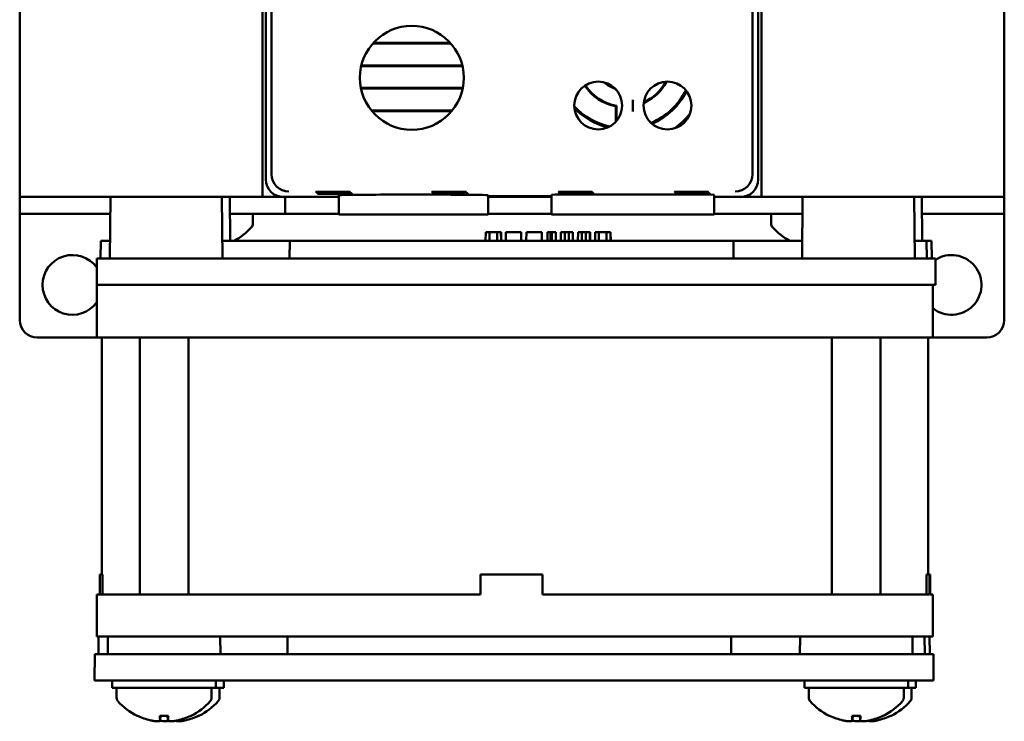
# Model space of a CAD drawing. Header units: inches. Extents: x 1.3 to 23.8, y 0.4 to 18.6.
# Tile 6 of 17: x 9.2 to 12, y 6.7 to 8.7. Entities that reach past the tile are written whole.
import ezdxf

# ---------------------------------------------------------------- set-up
doc = ezdxf.new("R2010")
doc.units = ezdxf.units.IN
doc.header["$LTSCALE"] = 0.8
doc.header["$MEASUREMENT"] = 0
doc.layers.add('Visible (ANSI)', color=7, linetype='Continuous', lineweight=50)

msp = doc.modelspace()

# ---------------------------------------------------------------- linework, layer by layer
at = {"layer": 'Visible (ANSI)'}
for p, q in [((9.1574, 11.7026), (9.1574, 8.2026)), ((11.9574, 8.2026), (11.9574, 11.7026)), ((9.8732, 8.2684), (9.8732, 11.6368)), ((11.2416, 11.6368), (11.2416, 8.2684)), ((9.8479, 8.2026), (9.8479, 9.1026)), ((11.2669, 9.1026), (11.2669, 8.2026)), ((9.8574, 9.0726), (9.8574, 8.2526)), ((11.2574, 8.2526), (11.2574, 9.0726)), ((10.3832, 8.6395), (10.1616, 8.6395)), ((10.3818, 8.6411), (10.163, 8.6411)), ((10.1283, 8.5748), (10.4165, 8.5748)), ((10.1287, 8.5763), (10.4161, 8.5763)), ((10.4174, 8.5129), (10.1274, 8.5129)), ((10.4171, 8.5113), (10.1277, 8.5113)), ((10.8524, 8.4162), (10.8524, 8.4605)), ((10.8542, 8.462), (10.8542, 8.4182)), ((10.9011, 8.479), (10.9011, 8.4462)), ((10.1579, 8.4482), (10.387, 8.4482)), ((10.1592, 8.4466), (10.3856, 8.4466)), ((10.0654, 8.1526), (10.0649, 8.2076)), ((10.4894, 8.1526), (10.4899, 8.2076)), ((10.4899, 8.2053), (10.6696, 8.2053)), ((10.6696, 8.2042), (10.4899, 8.2042)), ((10.6701, 8.1526), (10.6696, 8.2089)), ((10.7311, 8.2167), (10.7311, 8.2176)), ((10.7311, 8.2176), (10.7439, 8.2176)), ((10.7439, 8.2167), (10.7311, 8.2167)), ((10.7328, 8.215), (10.7328, 8.2158)), ((10.7328, 8.2158), (10.7457, 8.2158)), ((10.7457, 8.215), (10.7328, 8.215)), ((10.7346, 8.2132), (10.7346, 8.2141)), ((10.7346, 8.2141), (10.7474, 8.2141)), ((10.7474, 8.2132), (10.7346, 8.2132)), ((10.7363, 8.2123), (10.7492, 8.2123)), ((10.7363, 8.2115), (10.7363, 8.2123)), ((10.7492, 8.2115), (10.7363, 8.2115)), ((10.7439, 8.2167), (10.7439, 8.2176)), ((10.7457, 8.215), (10.7457, 8.2158)), ((10.7474, 8.2132), (10.7474, 8.2141)), ((10.7492, 8.2115), (10.7492, 8.2123)), ((10.8026, 8.2101), (10.9995, 8.2101)), ((11.0611, 8.2176), (11.0739, 8.2176)), ((11.0611, 8.2167), (11.0611, 8.2176)), ((11.0739, 8.2167), (11.0611, 8.2167)), ((11.0628, 8.2158), (11.0757, 8.2158)), ((11.0628, 8.215), (11.0628, 8.2158)), ((11.0757, 8.215), (11.0628, 8.215)), ((11.0646, 8.2132), (11.0646, 8.2141)), ((11.0646, 8.2141), (11.0774, 8.2141)), ((11.0774, 8.2132), (11.0646, 8.2132)), ((11.0663, 8.2123), (11.0792, 8.2123)), ((11.0663, 8.2115), (11.0663, 8.2123)), ((11.0792, 8.2115), (11.0663, 8.2115)), ((11.0739, 8.2167), (11.0739, 8.2176)), ((11.0757, 8.215), (11.0757, 8.2158)), ((11.0774, 8.2132), (11.0774, 8.2141)), ((11.0792, 8.2115), (11.0792, 8.2123)), ((11.132, 8.1526), (11.1325, 8.2089)), ((9.1774, 8.2026), (9.1574, 8.2026)), ((9.1574, 8.2026), (9.1574, 8.1548)), ((9.8479, 8.2026), (9.1774, 8.2026)), ((9.4154, 8.2026), (9.4139, 8.0276)), ((9.7326, 8.2026), (9.7342, 8.0276)), ((9.7546, 8.2026), (9.7557, 8.0776)), ((9.9074, 8.2026), (9.8479, 8.2026)), ((9.9074, 8.2026), (10.065, 8.2026)), ((9.9119, 8.1548), (9.9119, 8.2026)), ((10.4898, 8.2026), (10.6697, 8.2026)), ((11.1325, 8.2026), (11.2074, 8.2026)), ((11.2669, 8.2026), (11.2074, 8.2026)), ((11.9374, 8.2026), (11.2669, 8.2026)), ((11.3838, 8.2026), (11.3822, 8.0276)), ((11.701, 8.2026), (11.7026, 8.0276)), ((11.7229, 8.2026), (11.724, 8.0776)), ((11.9574, 8.2026), (11.9374, 8.2026)), ((11.9574, 8.1548), (11.9574, 8.2026)), ((9.2074, 8.1548), (9.1574, 8.1548)), ((9.1574, 7.8526), (9.1574, 8.1548)), ((9.1574, 8.1548), (9.1574, 8.1548)), ((9.2074, 8.1548), (9.415, 8.1548)), ((9.7561, 8.1548), (9.755, 8.1548)), ((9.7561, 8.1548), (9.9119, 8.1548)), ((9.8204, 8.1268), (9.8204, 8.1548)), ((10.0654, 8.1548), (9.9119, 8.1548)), ((10.0654, 8.1526), (10.4894, 8.1526)), ((10.4894, 8.1548), (10.6701, 8.1548)), ((10.6701, 8.1526), (10.8026, 8.1526)), ((10.9995, 8.1526), (10.8026, 8.1526)), ((10.9995, 8.1526), (11.132, 8.1526)), ((11.1321, 8.1548), (11.3587, 8.1548)), ((11.2944, 8.1268), (11.2944, 8.1548)), ((11.3834, 8.1548), (11.3587, 8.1548)), ((11.7234, 8.1548), (11.9074, 8.1548)), ((11.9574, 8.1548), (11.9074, 8.1548)), ((11.9574, 8.1548), (11.9574, 7.8526)), ((11.9574, 8.1548), (11.9574, 8.1548)), ((10.4824, 8.0776), (10.4826, 8.1026)), ((10.4935, 8.1026), (10.4826, 8.1026)), ((10.5148, 8.1026), (10.4935, 8.1026)), ((10.4935, 8.0776), (10.4935, 8.1026)), ((10.5261, 8.1026), (10.5148, 8.1026)), ((10.5149, 8.0776), (10.5148, 8.1026)), ((10.5265, 8.1026), (10.5261, 8.1026)), ((10.5264, 8.0776), (10.5261, 8.1026)), ((10.5268, 8.0776), (10.5265, 8.1026)), ((10.5396, 8.0776), (10.54, 8.1026)), ((10.5836, 8.1026), (10.54, 8.1026)), ((10.5838, 8.0776), (10.5836, 8.1026)), ((10.5836, 8.1026), (10.5836, 8.1026)), ((10.5838, 8.0776), (10.5836, 8.1026)), ((10.598, 8.0776), (10.5983, 8.1026)), ((10.6419, 8.1026), (10.5983, 8.1026)), ((10.642, 8.1026), (10.6419, 8.1026)), ((10.6421, 8.0776), (10.6419, 8.1026)), ((10.6422, 8.0776), (10.642, 8.1026)), ((10.6586, 8.0776), (10.6588, 8.1026)), ((10.6673, 8.1026), (10.6588, 8.1026)), ((10.667, 8.0776), (10.6673, 8.1026)), ((10.6705, 8.1026), (10.6673, 8.1026)), ((10.6817, 8.1026), (10.6705, 8.1026)), ((10.6705, 8.0776), (10.6705, 8.1026)), ((10.682, 8.0776), (10.6817, 8.1026)), ((10.6964, 8.0776), (10.6966, 8.1026)), ((10.7076, 8.1026), (10.6966, 8.1026)), ((10.7075, 8.0776), (10.7076, 8.1026)), ((10.719, 8.1026), (10.7076, 8.1026)), ((10.7302, 8.1026), (10.719, 8.1026)), ((10.7191, 8.0776), (10.719, 8.1026)), ((10.7306, 8.1026), (10.7302, 8.1026)), ((10.7304, 8.0776), (10.7302, 8.1026)), ((10.7308, 8.0776), (10.7306, 8.1026)), ((10.745, 8.0776), (10.7452, 8.1026)), ((10.7562, 8.1026), (10.7452, 8.1026)), ((10.7561, 8.0776), (10.7562, 8.1026)), ((10.7677, 8.1026), (10.7562, 8.1026)), ((10.7788, 8.1026), (10.7677, 8.1026)), ((10.7678, 8.0776), (10.7677, 8.1026)), ((10.7793, 8.1026), (10.7788, 8.1026)), ((10.779, 8.0776), (10.7788, 8.1026)), ((10.7795, 8.0776), (10.7793, 8.1026)), ((10.7936, 8.0776), (10.7938, 8.1026)), ((10.8048, 8.1026), (10.7938, 8.1026)), ((10.8047, 8.0776), (10.8048, 8.1026)), ((10.826, 8.1026), (10.8048, 8.1026)), ((10.8373, 8.1026), (10.826, 8.1026)), ((10.8261, 8.0776), (10.826, 8.1026)), ((10.8378, 8.1026), (10.8373, 8.1026)), ((10.8376, 8.0776), (10.8373, 8.1026)), ((10.8381, 8.0776), (10.8378, 8.1026)), ((9.3872, 8.0276), (9.3877, 8.0776)), ((9.4143, 8.0776), (9.3877, 8.0776)), ((9.9252, 8.0776), (9.7337, 8.0776)), ((9.9251, 8.0276), (9.9252, 8.0776)), ((11.1869, 8.0776), (9.9252, 8.0776)), ((11.3827, 8.0776), (11.1869, 8.0776)), ((11.1871, 8.0276), (11.1869, 8.0776)), ((11.7366, 8.0776), (11.7021, 8.0776)), ((11.7507, 8.0776), (11.7366, 8.0776)), ((11.7371, 8.0276), (11.7366, 8.0776)), ((11.7511, 8.0276), (11.7507, 8.0776)), ((9.3764, 7.9526), (9.377, 8.0276)), ((9.377, 8.0276), (9.5006, 8.0276)), ((9.5006, 8.0276), (11.6114, 8.0276)), ((11.6114, 8.0276), (11.7378, 8.0276)), ((11.7378, 8.0276), (11.7613, 8.0276)), ((11.7613, 8.0276), (11.7613, 8.0276)), ((11.762, 7.9526), (11.7613, 8.0276)), ((9.3767, 7.9526), (9.3764, 7.9526)), ((9.3767, 7.9526), (9.4759, 7.9526)), ((9.3767, 7.8026), (9.3767, 7.9526)), ((10.8901, 7.9526), (9.4759, 7.9526)), ((10.8901, 7.9526), (11.6121, 7.9526)), ((11.635, 7.9526), (11.6121, 7.9526)), ((11.6358, 7.9526), (11.635, 7.9526)), ((11.6358, 7.9526), (11.7366, 7.9526)), ((11.7366, 7.9526), (11.7366, 7.9526)), ((11.7384, 7.9526), (11.7366, 7.9526)), ((11.7384, 7.9526), (11.762, 7.9526)), ((11.7545, 7.8026), (11.7545, 7.9526)), ((11.762, 7.9526), (11.762, 7.9526)), ((9.3767, 7.8026), (9.2074, 7.8026)), ((9.4759, 7.8026), (9.3767, 7.8026)), ((9.3906, 7.1286), (9.3906, 7.8026)), ((9.4759, 7.8026), (11.6358, 7.8026)), ((9.499, 7.0726), (9.499, 7.8026)), ((9.637, 7.0726), (9.637, 7.8026)), ((11.4674, 7.0726), (11.4674, 7.8026)), ((11.6054, 7.0726), (11.6054, 7.8026)), ((11.7366, 7.8026), (11.6358, 7.8026)), ((11.7366, 7.8026), (11.7545, 7.8026)), ((11.7406, 7.1286), (11.7406, 7.8026)), ((11.9074, 7.8026), (11.7545, 7.8026)), ((11.7545, 7.8026), (11.7545, 7.8026)), ((9.3932, 7.1286), (9.3849, 7.1286)), ((9.3849, 7.0726), (9.3849, 7.1286)), ((9.3932, 7.1286), (9.3932, 7.0726)), ((10.4678, 7.0726), (10.4678, 7.1286)), ((10.6438, 7.1286), (10.4678, 7.1286)), ((10.6439, 7.1286), (10.6438, 7.1286)), ((10.6438, 7.0726), (10.6438, 7.1286)), ((10.6439, 7.1286), (10.6439, 7.0726)), ((11.7448, 7.1286), (11.7365, 7.1286)), ((11.7365, 7.0726), (11.7365, 7.1286)), ((11.7448, 7.0726), (11.7448, 7.1286)), ((11.7463, 7.1286), (11.7448, 7.1286)), ((11.7463, 7.0726), (11.7463, 7.1286)), ((9.3767, 6.9526), (9.3767, 7.0726)), ((9.3767, 7.0726), (9.4759, 7.0726)), ((10.4678, 7.0726), (9.4759, 7.0726)), ((11.6358, 7.0726), (10.6438, 7.0726)), ((11.6358, 7.0726), (11.7366, 7.0726)), ((11.7448, 7.0726), (11.7366, 7.0726)), ((11.7545, 7.0726), (11.7463, 7.0726)), ((11.7545, 6.9526), (11.7545, 7.0726)), ((11.7545, 7.0726), (11.7545, 7.0726)), ((9.4759, 6.9526), (9.3767, 6.9526)), ((9.3813, 6.9026), (9.3817, 6.9526)), ((9.4083, 6.9526), (9.4078, 6.9026)), ((11.6358, 6.9526), (9.4759, 6.9526)), ((9.7277, 6.9526), (9.7281, 6.9026)), ((9.919, 6.9026), (9.9192, 6.9526)), ((11.181, 6.9026), (11.1809, 6.9526)), ((11.3766, 6.9526), (11.3762, 6.9026)), ((11.7366, 6.9526), (11.6358, 6.9526)), ((11.6961, 6.9526), (11.6965, 6.9026)), ((11.7311, 6.9026), (11.7307, 6.9526)), ((11.7545, 6.9526), (11.7366, 6.9526)), ((11.7455, 6.9026), (11.745, 6.9526)), ((11.7545, 6.9526), (11.7545, 6.9526)), ((9.3703, 6.8276), (9.371, 6.9026)), ((9.371, 6.9026), (9.4946, 6.9026)), ((9.4946, 6.9026), (11.6053, 6.9026)), ((11.6053, 6.9026), (11.7317, 6.9026)), ((11.7317, 6.9026), (11.7557, 6.9026)), ((11.7557, 6.9026), (11.7557, 6.9026)), ((11.7564, 6.8276), (11.7557, 6.9026)), ((9.4939, 6.8276), (9.3703, 6.8276)), ((9.4205, 6.8276), (9.4205, 6.8066)), ((9.7155, 6.8066), (9.4205, 6.8066)), ((9.433, 6.7786), (9.433, 6.8066)), ((9.4939, 6.8276), (11.606, 6.8276)), ((9.703, 6.7786), (9.703, 6.8066)), ((9.7155, 6.8276), (9.7155, 6.8066)), ((9.7379, 6.8066), (9.7155, 6.8066)), ((9.7254, 6.7786), (9.7254, 6.8066)), ((9.7379, 6.8276), (9.7379, 6.8066)), ((11.3889, 6.8276), (11.3889, 6.8066)), ((11.6839, 6.8066), (11.3889, 6.8066)), ((11.4014, 6.7786), (11.4014, 6.8066)), ((11.7324, 6.8276), (11.606, 6.8276)), ((11.6714, 6.7786), (11.6714, 6.8066)), ((11.6839, 6.8276), (11.6839, 6.8066)), ((11.7062, 6.8066), (11.6839, 6.8066)), ((11.6937, 6.7786), (11.6937, 6.8066)), ((11.7062, 6.8276), (11.7062, 6.8066)), ((11.7324, 6.8276), (11.7564, 6.8276)), ((11.7564, 6.8276), (11.7564, 6.8276)), ((9.5558, 6.7268), (9.5802, 6.7268)), ((9.557, 6.7138), (9.5581, 6.7268)), ((9.579, 6.7138), (9.5779, 6.7268)), ((11.5242, 6.7268), (11.5486, 6.7268)), ((11.5253, 6.7138), (11.5265, 6.7268)), ((11.5474, 6.7138), (11.5463, 6.7268))]:
    msp.add_line(p, q, dxfattribs=at)
for centre, radius in [((10.2724, 8.5416), 0.1478), ((10.8026, 8.4626), 0.068), ((10.9995, 8.4626), 0.068)]:
    msp.add_circle(centre, radius, dxfattribs=at)
for centre, radius, start, end in [((10.8774, 8.5926), 0.1345, 213.1542, 259.2879), ((10.8774, 8.5926), 0.1327, 213.1559, 259.9388), ((10.8774, 8.5926), 0.0863, 228.0989, 252.1241), ((10.8774, 8.5926), 0.084, 231.8102, 248.4128), ((10.8774, 8.5926), 0.1345, 293.8753, 332.4941), ((10.8774, 8.5926), 0.1327, 294.3443, 332.0251), ((10.8774, 8.5926), 0.1945, 292.7496, 333.6197), ((10.8774, 8.5926), 0.1978, 293.1952, 333.1742), ((10.8774, 8.5926), 0.1945, 222.782, 257.4411), ((10.8774, 8.5926), 0.1978, 223.9422, 256.2808), ((10.8774, 8.5926), 0.2412, 305.9835, 320.3859), ((10.8774, 8.5926), 0.2445, 308.7859, 317.5834), ((9.8054, 8.1268), 0.015, 318.3884, 0), ((11.3094, 8.1268), 0.015, 180, 221.6116), ((9.6854, 8.2333), 0.1755, 297.4791, 318.3884), ((11.4294, 8.2333), 0.1755, 221.6116, 242.5209), ((9.3074, 7.9526), 0.085, 35.2609, 324.5975), ((11.8074, 7.9526), 0.085, 231.5183, 122.8225), ((9.2074, 7.8526), 0.05, 180, 270), ((11.9074, 7.8526), 0.05, 270, 0), ((9.448, 6.7786), 0.015, 180, 221.6116), ((9.688, 6.7786), 0.015, 318.3884, 0), ((9.7104, 6.7786), 0.015, 318.3884, 0), ((11.4164, 6.7786), 0.015, 180, 221.6116), ((11.6564, 6.7786), 0.015, 318.3884, 0), ((11.6787, 6.7786), 0.015, 318.3884, 0), ((9.568, 6.8851), 0.1755, 221.6116, 244.0262), ((9.568, 6.8851), 0.1755, 295.9738, 318.3884), ((9.5904, 6.8851), 0.1755, 295.9738, 318.3884), ((11.5364, 6.8851), 0.1755, 221.6116, 244.0262), ((11.5364, 6.8851), 0.1755, 295.9738, 318.3884), ((11.5587, 6.8851), 0.1755, 295.9738, 318.3884), ((9.4936, 6.7324), 0.0056, 244.0262, 266.9688), ((9.6424, 6.7324), 0.0056, 273.0312, 295.9738), ((9.6648, 6.7324), 0.0056, 273.0312, 295.9738), ((11.462, 6.7324), 0.0056, 244.0262, 266.9688), ((11.6108, 6.7324), 0.0056, 273.0312, 295.9738), ((11.6331, 6.7324), 0.0056, 273.0312, 295.9738)]:
    msp.add_arc(centre, radius, start, end, dxfattribs=at)
for centre, major_axis, ratio, start_param, end_param in [((9.9232, 8.2685), (-0.0354, -0.0354), 0.999924, 5.497825, 5.506476), ((9.9228, 8.268), (0.0192, -0.0463), 0.987735, 4.324034, 5.886104), ((11.192, 8.268), (0.0192, 0.0463), 0.987735, 3.538674, 5.100744), ((11.1916, 8.2685), (0.0354, -0.0354), 0.999924, 0.77671, 0.78536), ((9.9074, 8.2526), (-0.0354, -0.0354), 0.999924, 5.497825, 7.068545), ((11.2074, 8.2526), (0.0354, -0.0354), 0.999924, 5.497825, 7.068545), ((10.2774, 8.2076), (0.2125, 0), 0.008727, 6.283109, 9.424854), ((10.8026, 8.2089), (0.133, 0), 0.008727, 1.570796, 3.141669), ((10.9995, 8.2089), (0.133, 0), 0.008727, 6.283109, 7.853982), ((9.5676, 6.8846), (-0.1419, 0.103), 0.994184, 1.750128, 1.978889), ((9.5743, 6.8846), (-0.0153, -0.1747), 0.063267, 5.837382, 6.066143), ((9.5617, 6.8846), (0.0153, -0.1747), 0.063267, 0.217042, 0.445804), ((9.5684, 6.8846), (-0.1419, -0.103), 0.994184, 1.162703, 1.391464), ((9.5908, 6.8846), (-0.1419, -0.103), 0.994184, 1.162703, 1.391464), ((11.536, 6.8846), (-0.1419, 0.103), 0.994184, 1.750128, 1.978889), ((11.5427, 6.8846), (-0.0153, -0.1747), 0.063267, 5.837382, 6.066143), ((11.5301, 6.8846), (0.0153, -0.1747), 0.063267, 0.217042, 0.445804), ((11.5368, 6.8846), (-0.1419, -0.103), 0.994184, 1.162703, 1.391464), ((11.5591, 6.8846), (-0.1419, -0.103), 0.994184, 1.162703, 1.391464)]:
    msp.add_ellipse(centre, major_axis=major_axis, ratio=ratio, start_param=start_param, end_param=end_param, dxfattribs=at)
msp.add_open_spline([(10.8524, 8.4605), (10.8533, 8.4612), (10.8542, 8.462)], degree=2, dxfattribs=at)
for points, knots in [([(10.0482, 8.2176), (10.0529, 8.2176), (10.0576, 8.2176), (10.0682, 8.2175), (10.0738, 8.2175), (10.0837, 8.2174), (10.0878, 8.2174), (10.0939, 8.2173), (10.0958, 8.2172), (10.0972, 8.2171), (10.0967, 8.2171), (10.0933, 8.217), (10.0903, 8.2169), (10.0825, 8.2168), (10.0777, 8.2168), (10.0667, 8.2167), (10.0606, 8.2167), (10.048, 8.2167), (10.0416, 8.2167), (10.0294, 8.2167), (10.0237, 8.2168), (10.0136, 8.2168), (10.0094, 8.2169), (10.003, 8.217), (10.0009, 8.217), (9.9992, 8.2171), (9.9995, 8.2172), (10.0027, 8.2173), (10.0054, 8.2174), (10.0113, 8.2174), (10.0138, 8.2174), (10.0192, 8.2175), (10.0222, 8.2175), (10.0254, 8.2175), (10.031, 8.2175), (10.0371, 8.2176), (10.045, 8.2176), (10.0466, 8.2176), (10.0482, 8.2176)], [0.060561, 0.060561, 0.060561, 0.060561, 0.0964888, 0.0964888, 0.144728, 0.144728, 0.1929677, 0.1929677, 0.2412113, 0.2412113, 0.2894602, 0.2894602, 0.3377125, 0.3377125, 0.3859646, 0.3859646, 0.4342127, 0.4342127, 0.4824551, 0.4824551, 0.5306933, 0.5306933, 0.5789308, 0.5789308, 0.6271715, 0.6271715, 0.6754172, 0.6754172, 0.7236667, 0.7236667, 0.7509825, 0.7509825, 0.7783016, 0.7783016, 0.7783016, 0.8265483, 0.8265483, 0.8388626, 0.8388626, 0.8388626, 0.8388626]), ([(10.05, 8.2158), (10.0547, 8.2158), (10.0593, 8.2158), (10.0699, 8.2158), (10.0756, 8.2158), (10.0854, 8.2157), (10.0896, 8.2156), (10.0956, 8.2156), (10.0976, 8.2155), (10.099, 8.2154), (10.0985, 8.2153), (10.095, 8.2152), (10.0921, 8.2152), (10.0843, 8.2151), (10.0794, 8.2151), (10.0684, 8.215), (10.0623, 8.215), (10.0498, 8.215), (10.0434, 8.215), (10.0312, 8.215), (10.0254, 8.215), (10.0154, 8.2151), (10.0111, 8.2151), (10.0047, 8.2152), (10.0026, 8.2153), (10.0009, 8.2154), (10.0013, 8.2154), (10.0044, 8.2156), (10.0071, 8.2156), (10.0131, 8.2157), (10.0155, 8.2157), (10.021, 8.2157), (10.0239, 8.2158), (10.0271, 8.2158), (10.0327, 8.2158), (10.0388, 8.2158), (10.0467, 8.2158), (10.0483, 8.2158), (10.05, 8.2158)], [0.0605897, 0.0605897, 0.0605897, 0.0605897, 0.0965495, 0.0965495, 0.1448186, 0.1448186, 0.1930883, 0.1930883, 0.241362, 0.241362, 0.2896411, 0.2896411, 0.3379239, 0.3379239, 0.3862065, 0.3862065, 0.434485, 0.434485, 0.4827576, 0.4827576, 0.5310259, 0.5310259, 0.5792933, 0.5792933, 0.6275641, 0.6275641, 0.6758399, 0.6758399, 0.7241199, 0.7241199, 0.7514528, 0.7514528, 0.7787892, 0.7787892, 0.7787892, 0.8270663, 0.8270663, 0.8393789, 0.8393789, 0.8393789, 0.8393789]), ([(10.0517, 8.2141), (10.0564, 8.2141), (10.0611, 8.2141), (10.0717, 8.214), (10.0774, 8.214), (10.0872, 8.2139), (10.0913, 8.2139), (10.0974, 8.2138), (10.0994, 8.2138), (10.1008, 8.2136), (10.1003, 8.2136), (10.0968, 8.2135), (10.0939, 8.2134), (10.086, 8.2133), (10.0812, 8.2133), (10.0702, 8.2133), (10.0641, 8.2132), (10.0515, 8.2132), (10.0451, 8.2132), (10.0329, 8.2133), (10.0271, 8.2133), (10.0171, 8.2133), (10.0128, 8.2134), (10.0065, 8.2135), (10.0044, 8.2135), (10.0026, 8.2136), (10.003, 8.2137), (10.0061, 8.2138), (10.0089, 8.2139), (10.0148, 8.2139), (10.0173, 8.214), (10.0227, 8.214), (10.0257, 8.214), (10.0288, 8.214), (10.0344, 8.2141), (10.0406, 8.2141), (10.0485, 8.2141), (10.0501, 8.2141), (10.0517, 8.2141)], [0.0606186, 0.0606186, 0.0606186, 0.0606186, 0.0966101, 0.0966101, 0.1449093, 0.1449093, 0.1932089, 0.1932089, 0.2415126, 0.2415126, 0.2898219, 0.2898219, 0.3381352, 0.3381352, 0.3864484, 0.3864484, 0.4347573, 0.4347573, 0.4830602, 0.4830602, 0.5313585, 0.5313585, 0.5796559, 0.5796559, 0.6279566, 0.6279566, 0.6762627, 0.6762627, 0.7245731, 0.7245731, 0.7519231, 0.7519231, 0.7792769, 0.7792769, 0.7792769, 0.8275844, 0.8275844, 0.8398955, 0.8398955, 0.8398955, 0.8398955]), ([(10.0534, 8.2123), (10.0582, 8.2123), (10.0628, 8.2123), (10.0735, 8.2123), (10.0791, 8.2123), (10.089, 8.2122), (10.0931, 8.2122), (10.0992, 8.2121), (10.1011, 8.212), (10.1026, 8.2119), (10.102, 8.2118), (10.0986, 8.2117), (10.0957, 8.2117), (10.0878, 8.2116), (10.083, 8.2116), (10.0719, 8.2115), (10.0658, 8.2115), (10.0532, 8.2115), (10.0469, 8.2115), (10.0346, 8.2115), (10.0289, 8.2115), (10.0188, 8.2116), (10.0146, 8.2116), (10.0082, 8.2117), (10.0061, 8.2118), (10.0043, 8.2119), (10.0047, 8.212), (10.0078, 8.2121), (10.0106, 8.2121), (10.0165, 8.2122), (10.019, 8.2122), (10.0244, 8.2122), (10.0274, 8.2123), (10.0306, 8.2123), (10.0362, 8.2123), (10.0423, 8.2123), (10.0502, 8.2123), (10.0518, 8.2123), (10.0534, 8.2123)], [0.0606477, 0.0606477, 0.0606477, 0.0606477, 0.0966708, 0.0966708, 0.145, 0.145, 0.1933295, 0.1933295, 0.2416632, 0.2416632, 0.2900027, 0.2900027, 0.3383465, 0.3383465, 0.3866902, 0.3866902, 0.4350297, 0.4350297, 0.4833628, 0.4833628, 0.5316911, 0.5316911, 0.5800183, 0.5800183, 0.628349, 0.628349, 0.6766854, 0.6766854, 0.7250263, 0.7250263, 0.7523934, 0.7523934, 0.7797645, 0.7797645, 0.7797645, 0.8281025, 0.8281025, 0.8404122, 0.8404122, 0.8404122, 0.8404122]), ([(10.3782, 8.2176), (10.3829, 8.2176), (10.3876, 8.2176), (10.3982, 8.2175), (10.4038, 8.2175), (10.4137, 8.2174), (10.4178, 8.2174), (10.4239, 8.2173), (10.4258, 8.2172), (10.4272, 8.2171), (10.4267, 8.2171), (10.4233, 8.217), (10.4203, 8.2169), (10.4125, 8.2168), (10.4077, 8.2168), (10.3967, 8.2167), (10.3906, 8.2167), (10.378, 8.2167), (10.3716, 8.2167), (10.3594, 8.2167), (10.3537, 8.2168), (10.3436, 8.2168), (10.3394, 8.2169), (10.333, 8.217), (10.3309, 8.217), (10.3292, 8.2171), (10.3295, 8.2172), (10.3327, 8.2173), (10.3354, 8.2174), (10.3413, 8.2174), (10.3438, 8.2174), (10.3492, 8.2175), (10.3522, 8.2175), (10.3554, 8.2175), (10.361, 8.2175), (10.3671, 8.2176), (10.375, 8.2176), (10.3766, 8.2176), (10.3782, 8.2176)], [0.060561, 0.060561, 0.060561, 0.060561, 0.0964888, 0.0964888, 0.144728, 0.144728, 0.1929677, 0.1929677, 0.2412113, 0.2412113, 0.2894602, 0.2894602, 0.3377125, 0.3377125, 0.3859646, 0.3859646, 0.4342127, 0.4342127, 0.4824551, 0.4824551, 0.5306933, 0.5306933, 0.5789308, 0.5789308, 0.6271715, 0.6271715, 0.6754172, 0.6754172, 0.7236667, 0.7236667, 0.7509825, 0.7509825, 0.7783016, 0.7783016, 0.7783016, 0.8265483, 0.8265483, 0.8388626, 0.8388626, 0.8388626, 0.8388626]), ([(10.38, 8.2158), (10.3847, 8.2158), (10.3893, 8.2158), (10.3999, 8.2158), (10.4056, 8.2158), (10.4154, 8.2157), (10.4196, 8.2156), (10.4256, 8.2156), (10.4276, 8.2155), (10.429, 8.2154), (10.4285, 8.2153), (10.425, 8.2152), (10.4221, 8.2152), (10.4143, 8.2151), (10.4094, 8.2151), (10.3984, 8.215), (10.3923, 8.215), (10.3798, 8.215), (10.3734, 8.215), (10.3612, 8.215), (10.3554, 8.215), (10.3454, 8.2151), (10.3411, 8.2151), (10.3347, 8.2152), (10.3326, 8.2153), (10.3309, 8.2154), (10.3313, 8.2154), (10.3344, 8.2156), (10.3371, 8.2156), (10.3431, 8.2157), (10.3455, 8.2157), (10.351, 8.2157), (10.3539, 8.2158), (10.3571, 8.2158), (10.3627, 8.2158), (10.3688, 8.2158), (10.3767, 8.2158), (10.3783, 8.2158), (10.38, 8.2158)], [0.0605897, 0.0605897, 0.0605897, 0.0605897, 0.0965495, 0.0965495, 0.1448186, 0.1448186, 0.1930883, 0.1930883, 0.241362, 0.241362, 0.2896411, 0.2896411, 0.3379239, 0.3379239, 0.3862065, 0.3862065, 0.434485, 0.434485, 0.4827576, 0.4827576, 0.5310259, 0.5310259, 0.5792933, 0.5792933, 0.6275641, 0.6275641, 0.6758399, 0.6758399, 0.7241199, 0.7241199, 0.7514528, 0.7514528, 0.7787892, 0.7787892, 0.7787892, 0.8270663, 0.8270663, 0.8393789, 0.8393789, 0.8393789, 0.8393789]), ([(10.3817, 8.2141), (10.3864, 8.2141), (10.3911, 8.2141), (10.4017, 8.214), (10.4074, 8.214), (10.4172, 8.2139), (10.4213, 8.2139), (10.4274, 8.2138), (10.4294, 8.2138), (10.4308, 8.2136), (10.4303, 8.2136), (10.4268, 8.2135), (10.4239, 8.2134), (10.416, 8.2133), (10.4112, 8.2133), (10.4002, 8.2133), (10.3941, 8.2132), (10.3815, 8.2132), (10.3751, 8.2132), (10.3629, 8.2133), (10.3571, 8.2133), (10.3471, 8.2133), (10.3428, 8.2134), (10.3365, 8.2135), (10.3344, 8.2135), (10.3326, 8.2136), (10.333, 8.2137), (10.3361, 8.2138), (10.3389, 8.2139), (10.3448, 8.2139), (10.3473, 8.214), (10.3527, 8.214), (10.3557, 8.214), (10.3588, 8.214), (10.3644, 8.2141), (10.3706, 8.2141), (10.3785, 8.2141), (10.3801, 8.2141), (10.3817, 8.2141)], [0.0606186, 0.0606186, 0.0606186, 0.0606186, 0.0966101, 0.0966101, 0.1449093, 0.1449093, 0.1932089, 0.1932089, 0.2415126, 0.2415126, 0.2898219, 0.2898219, 0.3381352, 0.3381352, 0.3864484, 0.3864484, 0.4347573, 0.4347573, 0.4830602, 0.4830602, 0.5313585, 0.5313585, 0.5796559, 0.5796559, 0.6279566, 0.6279566, 0.6762627, 0.6762627, 0.7245731, 0.7245731, 0.7519231, 0.7519231, 0.7792769, 0.7792769, 0.7792769, 0.8275844, 0.8275844, 0.8398955, 0.8398955, 0.8398955, 0.8398955]), ([(10.3834, 8.2123), (10.3882, 8.2123), (10.3928, 8.2123), (10.4035, 8.2123), (10.4091, 8.2123), (10.419, 8.2122), (10.4231, 8.2122), (10.4292, 8.2121), (10.4311, 8.212), (10.4326, 8.2119), (10.432, 8.2118), (10.4286, 8.2117), (10.4257, 8.2117), (10.4178, 8.2116), (10.413, 8.2116), (10.4019, 8.2115), (10.3958, 8.2115), (10.3832, 8.2115), (10.3769, 8.2115), (10.3646, 8.2115), (10.3589, 8.2115), (10.3488, 8.2116), (10.3446, 8.2116), (10.3382, 8.2117), (10.3361, 8.2118), (10.3343, 8.2119), (10.3347, 8.212), (10.3378, 8.2121), (10.3406, 8.2121), (10.3465, 8.2122), (10.349, 8.2122), (10.3544, 8.2122), (10.3574, 8.2123), (10.3606, 8.2123), (10.3662, 8.2123), (10.3723, 8.2123), (10.3802, 8.2123), (10.3818, 8.2123), (10.3834, 8.2123)], [0.0606477, 0.0606477, 0.0606477, 0.0606477, 0.0966708, 0.0966708, 0.145, 0.145, 0.1933295, 0.1933295, 0.2416632, 0.2416632, 0.2900027, 0.2900027, 0.3383465, 0.3383465, 0.3866902, 0.3866902, 0.4350297, 0.4350297, 0.4833628, 0.4833628, 0.5316911, 0.5316911, 0.5800183, 0.5800183, 0.628349, 0.628349, 0.6766854, 0.6766854, 0.7250263, 0.7250263, 0.7523934, 0.7523934, 0.7797645, 0.7797645, 0.7797645, 0.8281025, 0.8281025, 0.8404122, 0.8404122, 0.8404122, 0.8404122]), ([(10.7311, 8.2167), (10.7249, 8.2167), (10.719, 8.2168), (10.7081, 8.2168), (10.7034, 8.2168), (10.6958, 8.2169), (10.693, 8.217), (10.6896, 8.2171), (10.6892, 8.2171), (10.6907, 8.2172), (10.6926, 8.2173), (10.6987, 8.2174), (10.7028, 8.2174), (10.7111, 8.2175), (10.7148, 8.2175), (10.7227, 8.2175), (10.7268, 8.2176), (10.7311, 8.2176)], [0.0000418, 0.0000418, 0.0000418, 0.0000418, 0.0475528, 0.0475528, 0.0951059, 0.0951059, 0.1426606, 0.1426606, 0.1902173, 0.1902173, 0.237775, 0.237775, 0.2853322, 0.2853322, 0.3180771, 0.3180771, 0.3507779, 0.3507779, 0.3507779, 0.3507779]), ([(10.7328, 8.215), (10.7266, 8.215), (10.7207, 8.215), (10.7099, 8.2151), (10.7051, 8.2151), (10.6975, 8.2152), (10.6947, 8.2152), (10.6914, 8.2153), (10.6909, 8.2154), (10.6924, 8.2155), (10.6944, 8.2156), (10.7005, 8.2156), (10.7045, 8.2157), (10.7128, 8.2157), (10.7165, 8.2158), (10.7244, 8.2158), (10.7286, 8.2158), (10.7328, 8.2158)], [0.0000367, 0.0000367, 0.0000367, 0.0000367, 0.047583, 0.047583, 0.0951662, 0.0951662, 0.1427512, 0.1427512, 0.1903381, 0.1903381, 0.237926, 0.237926, 0.2855135, 0.2855135, 0.3182792, 0.3182792, 0.351006, 0.351006, 0.351006, 0.351006]), ([(10.7346, 8.2132), (10.7284, 8.2132), (10.7224, 8.2133), (10.7116, 8.2133), (10.7069, 8.2134), (10.6992, 8.2134), (10.6964, 8.2135), (10.6931, 8.2136), (10.6926, 8.2136), (10.6941, 8.2138), (10.6961, 8.2138), (10.7022, 8.2139), (10.7063, 8.2139), (10.7145, 8.214), (10.7182, 8.214), (10.7262, 8.2141), (10.7303, 8.2141), (10.7346, 8.2141)], [0.0000315, 0.0000315, 0.0000315, 0.0000315, 0.0476132, 0.0476132, 0.0952266, 0.0952266, 0.1428417, 0.1428417, 0.1904588, 0.1904588, 0.238077, 0.238077, 0.2856948, 0.2856948, 0.3184813, 0.3184813, 0.3512342, 0.3512342, 0.3512342, 0.3512342]), ([(10.7363, 8.2115), (10.7301, 8.2115), (10.7242, 8.2115), (10.7133, 8.2116), (10.7086, 8.2116), (10.7009, 8.2117), (10.6981, 8.2117), (10.6948, 8.2118), (10.6943, 8.2119), (10.6958, 8.212), (10.6978, 8.2121), (10.7039, 8.2122), (10.708, 8.2122), (10.7163, 8.2123), (10.72, 8.2123), (10.7279, 8.2123), (10.7321, 8.2123), (10.7363, 8.2123)], [0.0000263, 0.0000263, 0.0000263, 0.0000263, 0.0476434, 0.0476434, 0.095287, 0.095287, 0.1429322, 0.1429322, 0.1905796, 0.1905796, 0.238228, 0.238228, 0.2858761, 0.2858761, 0.3186834, 0.3186834, 0.3514624, 0.3514624, 0.3514624, 0.3514624]), ([(10.7439, 8.2176), (10.7501, 8.2175), (10.7561, 8.2175), (10.7669, 8.2175), (10.7716, 8.2174), (10.7792, 8.2174), (10.7821, 8.2173), (10.7854, 8.2172), (10.7858, 8.2171), (10.7843, 8.217), (10.7824, 8.217), (10.7763, 8.2169), (10.7722, 8.2168), (10.7639, 8.2168), (10.7602, 8.2168), (10.7523, 8.2167), (10.7482, 8.2167), (10.7439, 8.2167)], [0.0000443, 0.0000443, 0.0000443, 0.0000443, 0.0475535, 0.0475535, 0.0951083, 0.0951083, 0.1426655, 0.1426655, 0.190225, 0.190225, 0.2377854, 0.2377854, 0.2853449, 0.2853449, 0.3180829, 0.3180829, 0.3507804, 0.3507804, 0.3507804, 0.3507804]), ([(10.7457, 8.2158), (10.7519, 8.2158), (10.7578, 8.2158), (10.7686, 8.2157), (10.7734, 8.2157), (10.781, 8.2156), (10.7838, 8.2156), (10.7871, 8.2155), (10.7876, 8.2154), (10.7861, 8.2153), (10.7842, 8.2152), (10.7781, 8.2151), (10.774, 8.2151), (10.7657, 8.215), (10.762, 8.215), (10.7541, 8.215), (10.7499, 8.215), (10.7457, 8.215)], [0.0000391, 0.0000391, 0.0000391, 0.0000391, 0.0475837, 0.0475837, 0.0951687, 0.0951687, 0.1427561, 0.1427561, 0.1903458, 0.1903458, 0.2379365, 0.2379365, 0.2855262, 0.2855262, 0.318285, 0.318285, 0.3510086, 0.3510086, 0.3510086, 0.3510086]), ([(10.7474, 8.2141), (10.7536, 8.2141), (10.7596, 8.214), (10.7704, 8.214), (10.7751, 8.2139), (10.7828, 8.2139), (10.7856, 8.2138), (10.7889, 8.2137), (10.7894, 8.2137), (10.7879, 8.2135), (10.7859, 8.2135), (10.7798, 8.2134), (10.7757, 8.2134), (10.7675, 8.2133), (10.7638, 8.2133), (10.7558, 8.2133), (10.7517, 8.2132), (10.7474, 8.2132)], [0.0000339, 0.0000339, 0.0000339, 0.0000339, 0.0476139, 0.0476139, 0.0952291, 0.0952291, 0.1428466, 0.1428466, 0.1904665, 0.1904665, 0.2380875, 0.2380875, 0.2857075, 0.2857075, 0.3184872, 0.3184872, 0.3512367, 0.3512367, 0.3512367, 0.3512367]), ([(10.7492, 8.2123), (10.7554, 8.2123), (10.7613, 8.2123), (10.7722, 8.2122), (10.7769, 8.2122), (10.7846, 8.2121), (10.7874, 8.2121), (10.7907, 8.212), (10.7912, 8.2119), (10.7897, 8.2118), (10.7877, 8.2117), (10.7816, 8.2117), (10.7775, 8.2116), (10.7692, 8.2116), (10.7655, 8.2115), (10.7576, 8.2115), (10.7534, 8.2115), (10.7492, 8.2115)], [0.0000288, 0.0000288, 0.0000288, 0.0000288, 0.0476441, 0.0476441, 0.0952894, 0.0952894, 0.1429372, 0.1429372, 0.1905873, 0.1905873, 0.2382385, 0.2382385, 0.2858888, 0.2858888, 0.3186893, 0.3186893, 0.3514649, 0.3514649, 0.3514649, 0.3514649]), ([(11.0611, 8.2167), (11.0549, 8.2167), (11.049, 8.2168), (11.0381, 8.2168), (11.0334, 8.2168), (11.0258, 8.2169), (11.023, 8.217), (11.0196, 8.2171), (11.0192, 8.2171), (11.0207, 8.2172), (11.0226, 8.2173), (11.0287, 8.2174), (11.0328, 8.2174), (11.0411, 8.2175), (11.0448, 8.2175), (11.0527, 8.2175), (11.0568, 8.2176), (11.0611, 8.2176)], [0.0000418, 0.0000418, 0.0000418, 0.0000418, 0.0475528, 0.0475528, 0.0951059, 0.0951059, 0.1426606, 0.1426606, 0.1902173, 0.1902173, 0.237775, 0.237775, 0.2853322, 0.2853322, 0.3180771, 0.3180771, 0.3507779, 0.3507779, 0.3507779, 0.3507779]), ([(11.0628, 8.215), (11.0566, 8.215), (11.0507, 8.215), (11.0399, 8.2151), (11.0351, 8.2151), (11.0275, 8.2152), (11.0247, 8.2152), (11.0214, 8.2153), (11.0209, 8.2154), (11.0224, 8.2155), (11.0244, 8.2156), (11.0305, 8.2156), (11.0345, 8.2157), (11.0428, 8.2157), (11.0465, 8.2158), (11.0544, 8.2158), (11.0586, 8.2158), (11.0628, 8.2158)], [0.0000367, 0.0000367, 0.0000367, 0.0000367, 0.047583, 0.047583, 0.0951662, 0.0951662, 0.1427512, 0.1427512, 0.1903381, 0.1903381, 0.237926, 0.237926, 0.2855135, 0.2855135, 0.3182792, 0.3182792, 0.351006, 0.351006, 0.351006, 0.351006]), ([(11.0646, 8.2132), (11.0584, 8.2132), (11.0524, 8.2133), (11.0416, 8.2133), (11.0369, 8.2134), (11.0292, 8.2134), (11.0264, 8.2135), (11.0231, 8.2136), (11.0226, 8.2136), (11.0241, 8.2138), (11.0261, 8.2138), (11.0322, 8.2139), (11.0363, 8.2139), (11.0445, 8.214), (11.0482, 8.214), (11.0562, 8.2141), (11.0603, 8.2141), (11.0646, 8.2141)], [0.0000315, 0.0000315, 0.0000315, 0.0000315, 0.0476132, 0.0476132, 0.0952266, 0.0952266, 0.1428417, 0.1428417, 0.1904588, 0.1904588, 0.238077, 0.238077, 0.2856948, 0.2856948, 0.3184813, 0.3184813, 0.3512342, 0.3512342, 0.3512342, 0.3512342]), ([(11.0663, 8.2115), (11.0601, 8.2115), (11.0542, 8.2115), (11.0433, 8.2116), (11.0386, 8.2116), (11.0309, 8.2117), (11.0281, 8.2117), (11.0248, 8.2118), (11.0243, 8.2119), (11.0258, 8.212), (11.0278, 8.2121), (11.0339, 8.2122), (11.038, 8.2122), (11.0463, 8.2123), (11.05, 8.2123), (11.0579, 8.2123), (11.0621, 8.2123), (11.0663, 8.2123)], [0.0000263, 0.0000263, 0.0000263, 0.0000263, 0.0476434, 0.0476434, 0.095287, 0.095287, 0.1429322, 0.1429322, 0.1905796, 0.1905796, 0.238228, 0.238228, 0.2858761, 0.2858761, 0.3186834, 0.3186834, 0.3514624, 0.3514624, 0.3514624, 0.3514624]), ([(11.0739, 8.2176), (11.0801, 8.2175), (11.0861, 8.2175), (11.0969, 8.2175), (11.1016, 8.2174), (11.1092, 8.2174), (11.1121, 8.2173), (11.1154, 8.2172), (11.1158, 8.2171), (11.1143, 8.217), (11.1124, 8.217), (11.1063, 8.2169), (11.1022, 8.2168), (11.0939, 8.2168), (11.0902, 8.2168), (11.0823, 8.2167), (11.0782, 8.2167), (11.0739, 8.2167)], [0.0000443, 0.0000443, 0.0000443, 0.0000443, 0.0475535, 0.0475535, 0.0951083, 0.0951083, 0.1426655, 0.1426655, 0.190225, 0.190225, 0.2377854, 0.2377854, 0.2853449, 0.2853449, 0.3180829, 0.3180829, 0.3507804, 0.3507804, 0.3507804, 0.3507804]), ([(11.0757, 8.2158), (11.0819, 8.2158), (11.0878, 8.2158), (11.0986, 8.2157), (11.1034, 8.2157), (11.111, 8.2156), (11.1138, 8.2156), (11.1171, 8.2155), (11.1176, 8.2154), (11.1161, 8.2153), (11.1142, 8.2152), (11.1081, 8.2151), (11.104, 8.2151), (11.0957, 8.215), (11.092, 8.215), (11.0841, 8.215), (11.0799, 8.215), (11.0757, 8.215)], [0.0000391, 0.0000391, 0.0000391, 0.0000391, 0.0475837, 0.0475837, 0.0951687, 0.0951687, 0.1427561, 0.1427561, 0.1903458, 0.1903458, 0.2379365, 0.2379365, 0.2855262, 0.2855262, 0.318285, 0.318285, 0.3510086, 0.3510086, 0.3510086, 0.3510086]), ([(11.0774, 8.2141), (11.0836, 8.2141), (11.0896, 8.214), (11.1004, 8.214), (11.1051, 8.2139), (11.1128, 8.2139), (11.1156, 8.2138), (11.1189, 8.2137), (11.1194, 8.2137), (11.1179, 8.2135), (11.1159, 8.2135), (11.1098, 8.2134), (11.1057, 8.2134), (11.0975, 8.2133), (11.0938, 8.2133), (11.0858, 8.2133), (11.0817, 8.2132), (11.0774, 8.2132)], [0.0000339, 0.0000339, 0.0000339, 0.0000339, 0.0476139, 0.0476139, 0.0952291, 0.0952291, 0.1428466, 0.1428466, 0.1904665, 0.1904665, 0.2380875, 0.2380875, 0.2857075, 0.2857075, 0.3184872, 0.3184872, 0.3512367, 0.3512367, 0.3512367, 0.3512367]), ([(11.0792, 8.2123), (11.0854, 8.2123), (11.0913, 8.2123), (11.1022, 8.2122), (11.1069, 8.2122), (11.1146, 8.2121), (11.1174, 8.2121), (11.1207, 8.212), (11.1212, 8.2119), (11.1197, 8.2118), (11.1177, 8.2117), (11.1116, 8.2117), (11.1075, 8.2116), (11.0992, 8.2116), (11.0955, 8.2115), (11.0876, 8.2115), (11.0834, 8.2115), (11.0792, 8.2115)], [0.0000288, 0.0000288, 0.0000288, 0.0000288, 0.0476441, 0.0476441, 0.0952894, 0.0952894, 0.1429372, 0.1429372, 0.1905873, 0.1905873, 0.2382385, 0.2382385, 0.2858888, 0.2858888, 0.3186893, 0.3186893, 0.3514649, 0.3514649, 0.3514649, 0.3514649]), ([(9.5558, 6.7268), (9.5558, 6.7268), (9.5557, 6.727), (9.5557, 6.7273), (9.5557, 6.7273), (9.5557, 6.7274)], [0.063402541, 0.063402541, 0.063402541, 0.063402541, 0.068700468, 0.068700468, 0.069550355, 0.069550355, 0.069550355, 0.069550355]), ([(9.5803, 6.7274), (9.5803, 6.7273), (9.5803, 6.7273), (9.5803, 6.727), (9.5802, 6.7268), (9.5802, 6.7268)], [0.015061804, 0.015061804, 0.015061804, 0.015061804, 0.015911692, 0.015911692, 0.021209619, 0.021209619, 0.021209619, 0.021209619]), ([(11.5242, 6.7268), (11.5241, 6.7268), (11.5241, 6.727), (11.5241, 6.7273), (11.5241, 6.7273), (11.5241, 6.7274)], [0.063402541, 0.063402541, 0.063402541, 0.063402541, 0.068700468, 0.068700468, 0.069550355, 0.069550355, 0.069550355, 0.069550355]), ([(11.5487, 6.7274), (11.5487, 6.7273), (11.5487, 6.7273), (11.5486, 6.727), (11.5486, 6.7268), (11.5486, 6.7268)], [0.015061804, 0.015061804, 0.015061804, 0.015061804, 0.015911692, 0.015911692, 0.021209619, 0.021209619, 0.021209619, 0.021209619]), ([(9.5569, 6.7142), (9.5571, 6.7135), (9.5566, 6.7128), (9.5544, 6.712), (9.5526, 6.7117), (9.5484, 6.7116), (9.5456, 6.7117), (9.5396, 6.7124), (9.5363, 6.7129), (9.5321, 6.7137), (9.531, 6.7139), (9.5299, 6.7142)], [0, 0, 0, 0, 0.0244853, 0.0244853, 0.0489707, 0.0489707, 0.0733441, 0.0733441, 0.0977174, 0.0977174, 0.1059587, 0.1059587, 0.1059587, 0.1059587]), ([(9.5792, 6.7133), (9.5789, 6.713), (9.5785, 6.7127), (9.5767, 6.712), (9.575, 6.7117), (9.5707, 6.7116), (9.568, 6.7117), (9.5623, 6.7123), (9.5595, 6.7127), (9.5567, 6.7133)], [0.01020768, 0.01020768, 0.01020768, 0.01020768, 0.02448533, 0.02448533, 0.04897067, 0.04897067, 0.07334406, 0.07334406, 0.09447505, 0.09447505, 0.09447505, 0.09447505]), ([(9.6061, 6.7142), (9.6029, 6.7135), (9.5995, 6.7128), (9.5931, 6.712), (9.5902, 6.7117), (9.5854, 6.7116), (9.5832, 6.7117), (9.5802, 6.7124), (9.5793, 6.7129), (9.579, 6.7137), (9.579, 6.7139), (9.579, 6.7142)], [0, 0, 0, 0, 0.0245201, 0.0245201, 0.0490401, 0.0490401, 0.0733788, 0.0733788, 0.0977174, 0.0977174, 0.1059587, 0.1059587, 0.1059587, 0.1059587]), ([(9.6284, 6.7142), (9.6253, 6.7135), (9.6219, 6.7128), (9.6155, 6.712), (9.6125, 6.7117), (9.6077, 6.7116), (9.6056, 6.7117), (9.6028, 6.7123), (9.602, 6.7127), (9.6016, 6.7133)], [0, 0, 0, 0, 0.02452006, 0.02452006, 0.04904011, 0.04904011, 0.07337878, 0.07337878, 0.09447513, 0.09447513, 0.09447513, 0.09447513]), ([(11.5253, 6.7142), (11.5255, 6.7135), (11.525, 6.7128), (11.5228, 6.712), (11.521, 6.7117), (11.5167, 6.7116), (11.514, 6.7117), (11.508, 6.7124), (11.5046, 6.7129), (11.5004, 6.7137), (11.4994, 6.7139), (11.4983, 6.7142)], [0, 0, 0, 0, 0.0244853, 0.0244853, 0.0489707, 0.0489707, 0.0733441, 0.0733441, 0.0977174, 0.0977174, 0.1059587, 0.1059587, 0.1059587, 0.1059587]), ([(11.5475, 6.7133), (11.5473, 6.713), (11.5469, 6.7127), (11.5451, 6.712), (11.5433, 6.7117), (11.5391, 6.7116), (11.5364, 6.7117), (11.5307, 6.7123), (11.5279, 6.7127), (11.5251, 6.7133)], [0.01020768, 0.01020768, 0.01020768, 0.01020768, 0.02448533, 0.02448533, 0.04897067, 0.04897067, 0.07334406, 0.07334406, 0.09447505, 0.09447505, 0.09447505, 0.09447505]), ([(11.5745, 6.7142), (11.5713, 6.7135), (11.5679, 6.7128), (11.5615, 6.712), (11.5585, 6.7117), (11.5537, 6.7116), (11.5516, 6.7117), (11.5486, 6.7124), (11.5477, 6.7129), (11.5474, 6.7137), (11.5474, 6.7139), (11.5474, 6.7142)], [0, 0, 0, 0, 0.0245201, 0.0245201, 0.0490401, 0.0490401, 0.0733788, 0.0733788, 0.0977174, 0.0977174, 0.1059587, 0.1059587, 0.1059587, 0.1059587]), ([(11.5968, 6.7142), (11.5937, 6.7135), (11.5903, 6.7128), (11.5839, 6.712), (11.5809, 6.7117), (11.5761, 6.7116), (11.574, 6.7117), (11.5712, 6.7123), (11.5703, 6.7127), (11.57, 6.7133)], [0, 0, 0, 0, 0.02452006, 0.02452006, 0.04904011, 0.04904011, 0.07337878, 0.07337878, 0.09447513, 0.09447513, 0.09447513, 0.09447513])]:
    msp.add_open_spline(points, degree=3, knots=knots, dxfattribs=at)

doc.saveas('drawing.dxf')
